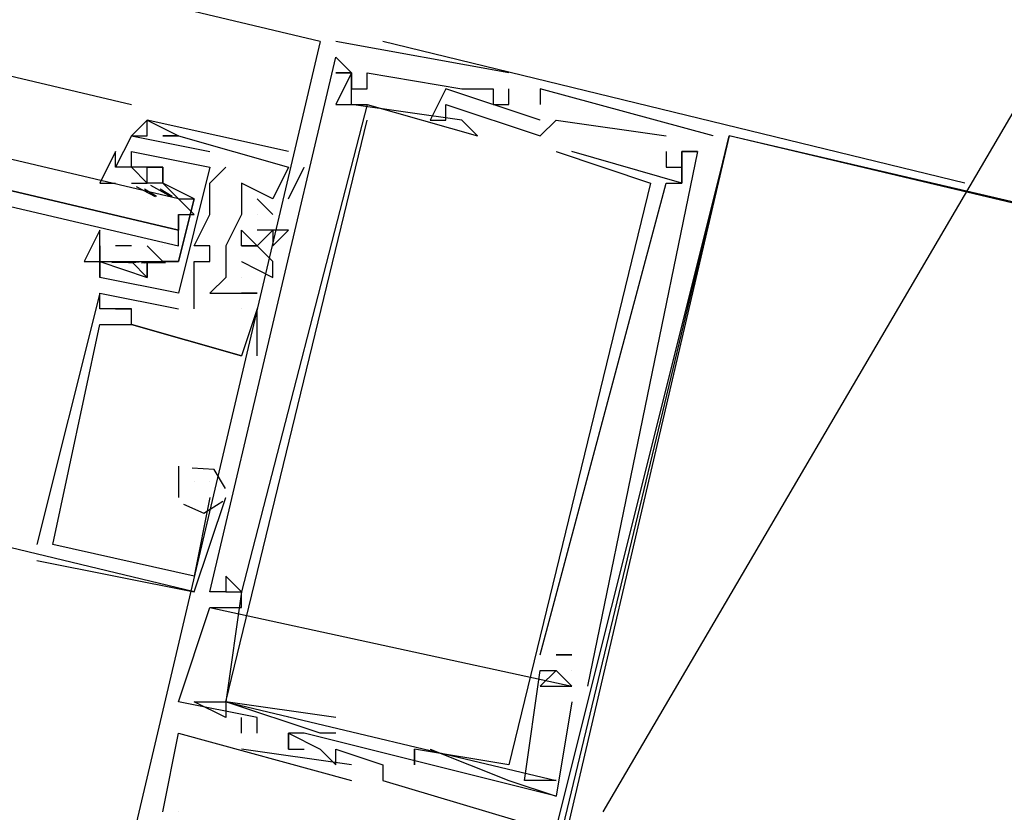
# Model space of a CAD drawing. Header units: feet. Extents: x -79 to 198, y -22 to 181.
# Tile 147 of 164: x 131.732 to 132.567, y 93.591 to 94.263. Entities that reach past the tile are written whole.
import ezdxf

# ---------------------------------------------------------------- set-up
doc = ezdxf.new("R2010")
doc.units = ezdxf.units.FT
doc.layers.add('A-LINEA', color=7, linetype='CONTINUOUS')

msp = doc.modelspace()

# ---------------------------------------------------------------- linework, layer by layer
at = {"layer": 'A-LINEA'}
for p, q in [((132.2267, 93.5911), (135.0133, 98.3511)), ((131.9867, 94.2444), (126.0133, 95.6711)), ((130.1867, 94.5778), (131.8267, 94.1911)), ((131.9867, 94.2444), (131.8267, 93.5644)), ((131.9867, 94.2444), (131.8267, 93.5644)), ((131.9867, 94.2444), (131.8267, 93.5644)), ((131.9867, 94.2444), (131.9867, 94.2444)), ((131.9867, 94.2444), (131.9867, 94.2444)), ((131.9867, 94.2444), (131.9867, 94.2444)), ((132.1467, 94.2178), (132, 94.2444)), ((132, 94.2444), (132, 94.2444)), ((132.1467, 94.2178), (132, 94.2444)), ((132, 94.2444), (132, 94.2444)), ((132.1467, 94.2178), (132, 94.2444)), ((132, 94.2444), (132, 94.2444)), ((132.5333, 94.1244), (132.04, 94.2444)), ((132, 94.2178), (132, 94.2178)), ((132, 94.2178), (132, 94.2178)), ((132, 94.2178), (132, 94.2178)), ((132, 94.2178), (132, 94.2178)), ((132, 94.2178), (132, 94.2178)), ((132, 94.2178), (132, 94.2178)), ((132.0133, 94.2178), (132.0133, 94.2178)), ((132.0133, 94.2178), (132.0133, 94.2178)), ((132.0133, 94.2178), (132.0133, 94.2178)), ((132.0133, 94.2178), (132.0133, 94.2178)), ((132.0133, 94.2178), (132.0133, 94.2178)), ((132.0133, 94.2178), (132.0133, 94.2178)), ((132.0133, 94.2178), (132.0133, 94.2178)), ((132.0133, 94.2178), (132.0133, 94.2178)), ((132.0133, 94.2178), (132.0133, 94.2178)), ((132.0267, 94.2178), (132.0267, 94.2178)), ((132.0267, 94.2178), (132.0267, 94.2178)), ((132.0267, 94.2178), (132.0267, 94.2178)), ((132.1467, 94.2178), (132.1467, 94.2178)), ((132.1467, 94.2178), (132.1467, 94.2178)), ((132.1467, 94.2178), (132.1467, 94.2178)), ((132.0133, 94.2044), (132.0133, 94.2044)), ((132.0133, 94.2044), (132.0133, 94.2044)), ((132.0133, 94.2044), (132.0133, 94.2044)), ((132.0267, 94.2044), (132.0267, 94.2044)), ((132.0267, 94.2044), (132.0267, 94.2044)), ((132.0267, 94.2044), (132.0267, 94.2044)), ((132.0933, 94.2044), (132.0933, 94.2044)), ((132.0933, 94.2044), (132.0933, 94.2044)), ((132.0933, 94.2044), (132.0933, 94.2044)), ((132.1067, 94.2044), (132.1067, 94.2044)), ((132.1067, 94.2044), (132.1067, 94.2044)), ((132.1067, 94.2044), (132.1067, 94.2044)), ((132.1067, 94.2044), (132.1067, 94.2044)), ((132.1067, 94.2044), (132.1067, 94.2044)), ((132.1067, 94.2044), (132.1067, 94.2044)), ((132.12, 94.2044), (132.12, 94.2044)), ((132.12, 94.2044), (132.12, 94.2044)), ((132.12, 94.2044), (132.12, 94.2044)), ((132.1333, 94.2044), (132.1333, 94.2044)), ((132.1333, 94.2044), (132.1333, 94.2044)), ((132.1333, 94.2044), (132.1333, 94.2044)), ((132.1467, 94.2044), (132.1467, 94.2044)), ((132.1467, 94.2044), (132.1467, 94.2044)), ((132.1467, 94.2044), (132.1467, 94.2044)), ((132.1733, 94.2044), (132.1733, 94.2044)), ((132.1733, 94.2044), (132.1733, 94.2044)), ((132.1733, 94.2044), (132.1733, 94.2044)), ((132, 94.1911), (132, 94.1911)), ((132, 94.1911), (132, 94.1911)), ((132, 94.1911), (132, 94.1911)), ((132.0133, 94.1911), (132.0133, 94.1911)), ((132.0133, 94.1911), (132.0133, 94.1911)), ((132.0133, 94.1911), (132.0133, 94.1911)), ((132.0267, 94.1911), (132.0267, 94.1911)), ((132.0267, 94.1911), (132.0267, 94.1911)), ((132.0267, 94.1911), (132.0267, 94.1911)), ((132.0267, 94.1911), (132.0267, 94.1911)), ((132.0267, 94.1911), (132.0267, 94.1911)), ((132.0267, 94.1911), (132.0267, 94.1911)), ((132.0933, 94.1911), (132.0933, 94.1911)), ((132.0933, 94.1911), (132.0933, 94.1911)), ((132.0933, 94.1911), (132.0933, 94.1911)), ((132.1333, 94.1911), (132.1333, 94.1911)), ((132.1333, 94.1911), (132.1333, 94.1911)), ((132.1333, 94.1911), (132.1333, 94.1911)), ((132.1467, 94.1911), (132.1467, 94.1911)), ((132.1467, 94.1911), (132.1467, 94.1911)), ((132.1467, 94.1911), (132.1467, 94.1911)), ((132.1733, 94.1911), (132.1733, 94.1911)), ((132.1733, 94.1911), (132.1733, 94.1911)), ((132.1733, 94.1911), (132.1733, 94.1911)), ((131.84, 94.1778), (131.84, 94.1778)), ((131.84, 94.1778), (131.84, 94.1778)), ((131.84, 94.1778), (131.84, 94.1778)), ((131.84, 94.1778), (131.84, 94.1778)), ((131.84, 94.1778), (131.84, 94.1778)), ((131.84, 94.1778), (131.84, 94.1778)), ((132.0267, 94.1778), (132.0267, 94.1778)), ((132.0267, 94.1778), (132.0267, 94.1778)), ((132.0267, 94.1778), (132.0267, 94.1778)), ((132.08, 94.1778), (132.08, 94.1778)), ((132.08, 94.1778), (132.08, 94.1778)), ((132.08, 94.1778), (132.08, 94.1778)), ((132.0933, 94.1778), (132.0933, 94.1778)), ((132.0933, 94.1778), (132.0933, 94.1778)), ((132.0933, 94.1778), (132.0933, 94.1778)), ((132.1067, 94.1778), (132.1067, 94.1778)), ((132.1067, 94.1778), (132.1067, 94.1778)), ((132.1067, 94.1778), (132.1067, 94.1778)), ((132.1733, 94.1778), (132.1733, 94.1778)), ((132.1733, 94.1778), (132.1733, 94.1778)), ((132.1733, 94.1778), (132.1733, 94.1778)), ((132.1867, 94.1778), (132.1867, 94.1778)), ((132.1867, 94.1778), (132.1867, 94.1778)), ((132.1867, 94.1778), (132.1867, 94.1778)), ((131.8267, 94.1644), (131.8133, 94.1378)), ((131.8267, 94.1644), (131.8133, 94.1378)), ((131.8267, 94.1644), (131.8933, 94.1511)), ((131.8267, 94.1644), (131.8267, 94.1644)), ((131.8267, 94.1644), (131.8267, 94.1644)), ((131.8267, 94.1644), (131.8933, 94.1511)), ((131.8267, 94.1644), (131.8267, 94.1644)), ((131.8267, 94.1644), (131.8267, 94.1644)), ((131.8267, 94.1644), (131.8267, 94.1644)), ((131.84, 94.1644), (131.84, 94.1644)), ((131.84, 94.1644), (131.84, 94.1644)), ((131.84, 94.1644), (131.84, 94.1644)), ((131.8533, 94.1644), (131.8533, 94.1644)), ((131.8533, 94.1644), (131.8533, 94.1644)), ((131.8533, 94.1644), (131.8533, 94.1644)), ((131.8667, 94.1644), (131.8667, 94.1644)), ((131.8667, 94.1644), (131.8667, 94.1644)), ((131.8667, 94.1644), (131.8667, 94.1644)), ((131.8667, 94.1644), (131.8667, 94.1644)), ((131.8667, 94.1644), (131.8667, 94.1644)), ((131.8667, 94.1644), (131.8667, 94.1644)), ((132.12, 94.1644), (132.12, 94.1644)), ((132.12, 94.1644), (132.12, 94.1644)), ((132.12, 94.1644), (132.12, 94.1644)), ((132.1733, 93.4978), (132.3333, 94.1644)), ((132.1733, 94.1644), (132.1733, 94.1644)), ((132.1733, 93.4978), (132.3333, 94.1644)), ((132.1733, 94.1644), (132.1733, 94.1644)), ((132.1733, 93.4978), (132.3333, 94.1644)), ((132.1733, 94.1644), (132.1733, 94.1644)), ((132.28, 94.1644), (132.28, 94.1644)), ((132.28, 94.1644), (132.28, 94.1644)), ((132.28, 94.1644), (132.28, 94.1644)), ((132.32, 94.1644), (132.32, 94.1644)), ((132.32, 94.1644), (132.32, 94.1644)), ((132.32, 94.1644), (132.32, 94.1644)), ((132.3333, 94.1644), (132.3333, 94.1644)), ((132.3333, 94.1644), (132.3333, 94.1644)), ((132.3333, 94.1644), (132.3333, 94.1644)), ((131.8267, 94.1511), (131.8267, 94.1511)), ((131.8267, 94.1511), (131.8267, 94.1511)), ((131.8267, 94.1511), (131.8267, 94.1511)), ((131.8267, 94.1511), (131.8267, 94.1511)), ((131.8933, 94.1511), (131.8933, 94.1511)), ((131.8933, 94.1511), (131.8933, 94.1511)), ((131.96, 94.1511), (131.96, 94.1511)), ((131.96, 94.1511), (131.96, 94.1511)), ((131.96, 94.1511), (131.96, 94.1511)), ((132.1867, 94.1511), (132.1867, 94.1511)), ((132.1867, 94.1511), (132.1867, 94.1511)), ((132.1867, 94.1511), (132.1867, 94.1511)), ((132.2, 94.1511), (132.2, 94.1511)), ((132.2, 94.1511), (132.2, 94.1511)), ((132.2, 94.1511), (132.2, 94.1511)), ((132.28, 94.1511), (132.28, 94.1511)), ((132.28, 94.1511), (132.28, 94.1511)), ((132.28, 94.1511), (132.28, 94.1511)), ((132.2933, 94.1511), (132.2933, 94.1511)), ((132.2933, 94.1511), (132.2933, 94.1511)), ((132.2933, 94.1511), (132.2933, 94.1511)), ((132.2933, 94.1511), (132.2933, 94.1511)), ((132.2933, 94.1511), (132.2933, 94.1511)), ((132.2933, 94.1511), (132.2933, 94.1511)), ((132.2933, 94.1511), (132.2933, 94.1511)), ((132.2933, 94.1511), (132.2933, 94.1511)), ((132.2933, 94.1511), (132.2933, 94.1511)), ((132.3067, 94.1511), (132.3067, 94.1511)), ((132.3067, 94.1511), (132.3067, 94.1511)), ((132.3067, 94.1511), (132.3067, 94.1511)), ((132.3067, 94.1511), (132.3067, 94.1511)), ((132.3067, 94.1511), (132.3067, 94.1511)), ((132.3067, 94.1511), (132.3067, 94.1511)), ((131.8133, 94.1378), (131.8133, 94.1378)), ((131.8133, 94.1378), (131.8133, 94.1378)), ((131.8267, 94.1378), (131.8267, 94.1378)), ((131.8267, 94.1378), (131.8267, 94.1378)), ((131.84, 94.1378), (131.84, 94.1378)), ((131.84, 94.1378), (131.84, 94.1378)), ((131.8533, 94.1378), (131.8533, 94.1378)), ((131.8533, 94.1378), (131.8533, 94.1378)), ((131.8533, 94.1378), (131.8533, 94.1378)), ((131.8533, 94.1378), (131.8533, 94.1378)), ((131.8933, 94.1378), (131.8933, 94.1378)), ((131.8933, 94.1378), (131.8933, 94.1378)), ((131.9067, 94.1378), (131.9067, 94.1378)), ((131.9067, 94.1378), (131.9067, 94.1378)), ((131.96, 94.1111), (131.9733, 94.1378)), ((131.96, 94.1378), (131.96, 94.1378)), ((131.96, 94.1378), (131.96, 94.1378)), ((131.96, 94.1111), (131.9733, 94.1378)), ((131.96, 94.1378), (131.96, 94.1378)), ((131.96, 94.1378), (131.96, 94.1378)), ((131.96, 94.1111), (131.9733, 94.1378)), ((131.96, 94.1378), (131.96, 94.1378)), ((131.96, 94.1378), (131.96, 94.1378)), ((131.9733, 94.1378), (131.9733, 94.1378)), ((131.9733, 94.1378), (131.9733, 94.1378)), ((131.9733, 94.1378), (131.9733, 94.1378)), ((132.28, 94.1378), (132.28, 94.1378)), ((132.28, 94.1378), (132.28, 94.1378)), ((132.28, 94.1378), (132.28, 94.1378)), ((132.2933, 94.1378), (132.2933, 94.1378)), ((132.2933, 94.1378), (132.2933, 94.1378)), ((132.2933, 94.1378), (132.2933, 94.1378)), ((131.8267, 94.1244), (131.8267, 94.1244)), ((131.8267, 94.1244), (131.84, 94.1244)), ((131.8267, 94.1244), (131.8267, 94.1244)), ((131.8307, 94.1214), (131.847, 94.113)), ((131.8378, 94.1196), (131.8479, 94.1134)), ((131.84, 94.1244), (131.84, 94.1244)), ((131.84, 94.1244), (131.84, 94.1244)), ((131.8428, 94.1225), (131.8607, 94.1128)), ((131.8511, 94.1196), (131.8612, 94.1134)), ((131.8533, 94.1244), (131.8533, 94.1244)), ((131.8533, 94.1244), (131.8533, 94.1244)), ((131.8933, 94.1244), (131.8933, 94.1244)), ((131.8933, 94.1244), (131.8933, 94.1244)), ((131.92, 94.1244), (131.92, 94.1244)), ((131.92, 94.1244), (131.92, 94.1244)), ((131.92, 94.1244), (131.92, 94.1244)), ((132.2667, 94.1244), (132.2667, 94.1244)), ((132.2667, 94.1244), (132.2667, 94.1244)), ((132.2667, 94.1244), (132.2667, 94.1244)), ((132.28, 94.1244), (132.28, 94.1244)), ((132.28, 94.1244), (132.28, 94.1244)), ((132.28, 94.1244), (132.28, 94.1244)), ((132.2933, 94.1244), (132.2933, 94.1244)), ((132.2933, 94.1244), (132.2933, 94.1244)), ((132.2933, 94.1244), (132.2933, 94.1244)), ((132.2933, 94.1244), (132.2933, 94.1244)), ((132.2933, 94.1244), (132.2933, 94.1244)), ((132.2933, 94.1244), (132.2933, 94.1244)), ((131.84, 94.1111), (131.84, 94.1111)), ((131.8533, 94.1111), (131.8533, 94.1111)), ((131.9333, 94.1111), (131.9467, 94.0978)), ((131.9333, 94.1111), (131.9333, 94.1111)), ((131.9333, 94.1111), (131.9467, 94.0978)), ((131.9333, 94.1111), (131.9333, 94.1111)), ((131.9333, 94.1111), (131.9467, 94.0978)), ((131.9333, 94.1111), (131.9333, 94.1111)), ((131.9467, 94.1111), (131.9467, 94.1111)), ((131.9467, 94.1111), (131.9467, 94.1111)), ((131.9467, 94.1111), (131.9467, 94.1111)), ((131.9467, 94.1111), (131.9467, 94.1111)), ((131.9467, 94.1111), (131.9467, 94.1111)), ((131.9467, 94.1111), (131.9467, 94.1111)), ((131.96, 94.1111), (131.96, 94.1111)), ((131.96, 94.1111), (131.96, 94.1111)), ((131.96, 94.1111), (131.96, 94.1111)), ((131.8667, 94.0978), (131.8667, 94.0844)), ((131.8933, 94.0978), (131.8933, 94.0978)), ((131.8933, 94.0978), (131.8933, 94.0978)), ((131.92, 94.0978), (131.92, 94.0978)), ((131.92, 94.0978), (131.92, 94.0978)), ((131.92, 94.0978), (131.92, 94.0978)), ((131.9333, 94.0978), (131.9333, 94.0978)), ((131.9333, 94.0978), (131.9333, 94.0978)), ((131.9333, 94.0978), (131.9333, 94.0978)), ((131.9467, 94.0978), (131.9467, 94.0978)), ((131.9467, 94.0978), (131.9467, 94.0978)), ((131.9467, 94.0978), (131.9467, 94.0978)), ((131.9333, 94.0844), (131.9333, 94.0844)), ((131.9333, 94.0844), (131.9333, 94.0844)), ((131.9333, 94.0844), (131.9333, 94.0844)), ((131.9467, 94.0844), (131.9467, 94.0844)), ((131.9467, 94.0844), (131.9467, 94.0844)), ((131.9467, 94.0844), (131.9467, 94.0844)), ((131.96, 94.0844), (131.96, 94.0844)), ((131.96, 94.0844), (131.96, 94.0844)), ((131.96, 94.0844), (131.96, 94.0844)), ((131.8, 94.0711), (131.8, 94.0444)), ((131.8, 94.0711), (131.8, 94.0711)), ((131.8, 94.0711), (131.8, 94.0444)), ((131.8, 94.0711), (131.8, 94.0711)), ((131.8133, 94.0711), (131.8133, 94.0711)), ((131.8267, 94.0711), (131.8133, 94.0711)), ((131.8133, 94.0711), (131.8133, 94.0711)), ((131.8267, 94.0711), (131.8267, 94.0711)), ((131.8533, 94.0711), (131.8533, 94.0711)), ((131.88, 94.0711), (131.88, 94.0711)), ((131.88, 94.0711), (131.88, 94.0711)), ((131.8933, 94.0711), (131.8933, 94.0711)), ((131.8933, 94.0711), (131.8933, 94.0711)), ((131.9067, 94.0711), (131.9067, 94.0711)), ((131.9067, 94.0711), (131.9067, 94.0711)), ((131.9067, 94.0711), (131.9067, 94.0711)), ((131.92, 94.0711), (131.92, 94.0711)), ((131.92, 94.0711), (131.92, 94.0711)), ((131.92, 94.0711), (131.92, 94.0711)), ((131.9333, 94.0711), (131.9333, 94.0711)), ((131.9333, 94.0711), (131.9333, 94.0711)), ((131.9333, 94.0711), (131.9333, 94.0711)), ((131.9467, 94.0711), (131.9467, 94.0711)), ((131.9467, 94.0711), (131.9467, 94.0711)), ((131.9467, 94.0711), (131.9467, 94.0711)), ((131.8, 94.0578), (131.8, 94.0578)), ((131.8, 94.0578), (131.8, 94.0578)), ((131.8285, 94.057), (131.8102, 94.0567)), ((131.8365, 94.0576), (131.8246, 94.0566)), ((131.8267, 94.0578), (131.8267, 94.0578)), ((131.8267, 94.0578), (131.8267, 94.0578)), ((131.8557, 94.0569), (131.8352, 94.0564)), ((131.8498, 94.0576), (131.8379, 94.0566)), ((131.84, 94.0578), (131.84, 94.0578)), ((131.84, 94.0578), (131.84, 94.0578)), ((131.88, 94.0578), (131.88, 94.0578)), ((131.88, 94.0578), (131.88, 94.0578)), ((131.8933, 94.0578), (131.8933, 94.0578)), ((131.8933, 94.0578), (131.8933, 94.0578)), ((131.92, 94.0578), (131.92, 94.0578)), ((131.92, 94.0578), (131.92, 94.0578)), ((131.92, 94.0578), (131.92, 94.0578)), ((131.9467, 94.0578), (131.9467, 94.0578)), ((131.9467, 94.0578), (131.9467, 94.0578)), ((131.9467, 94.0578), (131.9467, 94.0578)), ((131.8, 94.0444), (131.8, 94.0444)), ((131.8, 94.0444), (131.8, 94.0444)), ((131.8, 94.0444), (131.8, 94.0444)), ((131.8, 94.0444), (131.8, 94.0444)), ((131.84, 94.0444), (131.84, 94.0444)), ((131.84, 94.0444), (131.84, 94.0444)), ((131.84, 94.0444), (131.84, 94.0444)), ((131.84, 94.0444), (131.84, 94.0444)), ((131.88, 94.0444), (131.88, 94.0444)), ((131.88, 94.0444), (131.88, 94.0444)), ((131.9067, 94.0444), (131.9067, 94.0444)), ((131.9067, 94.0444), (131.9067, 94.0444)), ((131.9067, 94.0444), (131.9067, 94.0444)), ((131.92, 94.0444), (131.92, 94.0444)), ((131.92, 94.0444), (131.92, 94.0444)), ((131.92, 94.0444), (131.92, 94.0444)), ((131.9467, 94.0444), (131.9467, 94.0444)), ((131.9467, 94.0444), (131.9467, 94.0444)), ((131.9467, 94.0444), (131.9467, 94.0444)), ((131.8, 94.0311), (131.8667, 94.0178)), ((131.8, 94.0311), (131.8, 94.0311)), ((131.8, 94.0311), (131.8, 94.0311)), ((131.8, 94.0311), (131.8667, 94.0178)), ((131.8, 94.0311), (131.8, 94.0311)), ((131.8, 94.0311), (131.8, 94.0311)), ((131.8, 94.0311), (131.8, 94.0311)), ((131.8667, 94.0311), (131.8667, 94.0311)), ((131.8667, 94.0311), (131.8667, 94.0311)), ((131.8933, 94.0311), (131.8933, 94.0311)), ((131.8933, 94.0311), (131.8933, 94.0311)), ((131.8933, 94.0311), (131.8933, 94.0311)), ((131.92, 94.0311), (131.92, 94.0311)), ((131.92, 94.0311), (131.92, 94.0311)), ((131.92, 94.0311), (131.92, 94.0311)), ((131.9333, 94.0311), (131.9333, 94.0311)), ((131.9333, 94.0311), (131.9333, 94.0311)), ((131.9333, 94.0311), (131.9333, 94.0311)), ((131.9333, 94.0311), (131.9333, 94.0311)), ((131.9333, 94.0311), (131.9333, 94.0311)), ((131.9333, 94.0311), (131.9333, 94.0311)), ((131.8, 94.0178), (131.8, 94.0178)), ((131.8, 94.0178), (131.8, 94.0178)), ((131.8, 94.0178), (131.8, 94.0178)), ((131.8133, 94.0178), (131.8133, 94.0178)), ((131.8133, 94.0178), (131.8133, 94.0178)), ((131.8133, 94.0178), (131.8133, 94.0178)), ((131.8267, 94.0178), (131.8267, 94.0178)), ((131.8267, 94.0178), (131.8267, 94.0178)), ((131.8267, 94.0178), (131.8267, 94.0178)), ((131.8267, 94.0178), (131.8267, 94.0178)), ((131.8267, 94.0178), (131.8267, 94.0178)), ((131.8267, 94.0178), (131.8267, 94.0178)), ((131.8667, 94.0178), (131.8667, 94.0178)), ((131.8667, 94.0178), (131.8667, 94.0178)), ((131.88, 94.0178), (131.88, 94.0178)), ((131.88, 94.0178), (131.88, 94.0178)), ((131.92, 94.0178), (131.92, 94.0178)), ((131.92, 94.0178), (131.92, 94.0178)), ((131.92, 94.0178), (131.92, 94.0178)), ((131.9333, 93.9778), (131.9333, 94.0178)), ((131.9333, 94.0178), (131.9333, 94.0178)), ((131.9333, 94.0178), (131.9333, 94.0178)), ((131.9333, 93.9778), (131.9333, 94.0178)), ((131.9333, 94.0178), (131.9333, 94.0178)), ((131.9333, 94.0178), (131.9333, 94.0178)), ((131.9333, 93.9778), (131.9333, 94.0178)), ((131.9333, 94.0178), (131.9333, 94.0178)), ((131.9333, 94.0178), (131.9333, 94.0178)), ((131.8, 94.0044), (131.8, 94.0044)), ((131.8, 94.0044), (131.8, 94.0044)), ((131.8, 94.0044), (131.8, 94.0044)), ((131.8267, 94.0044), (131.8267, 94.0044)), ((131.8267, 94.0044), (131.8267, 94.0044)), ((131.8267, 94.0044), (131.8267, 94.0044)), ((131.8267, 94.0044), (131.8267, 94.0044)), ((131.8267, 94.0044), (131.8267, 94.0044)), ((131.8267, 94.0044), (131.8267, 94.0044)), ((131.92, 93.9778), (131.92, 93.9778)), ((131.92, 93.9778), (131.92, 93.9778)), ((131.92, 93.9778), (131.92, 93.9778)), ((131.92, 93.9778), (131.92, 93.9778)), ((131.92, 93.9778), (131.92, 93.9778)), ((131.92, 93.9778), (131.92, 93.9778)), ((131.9333, 93.9778), (131.9333, 93.9778)), ((131.9333, 93.9778), (131.9333, 93.9778)), ((131.9333, 93.9778), (131.9333, 93.9778)), ((131.8667, 93.8844), (131.8667, 93.8711)), ((131.8667, 93.8844), (131.8667, 93.8844)), ((131.8667, 93.8844), (131.8667, 93.8711)), ((131.8667, 93.8844), (131.8667, 93.8844)), ((131.8667, 93.8844), (131.8667, 93.8711)), ((131.8667, 93.8844), (131.8667, 93.8844)), ((131.8667, 93.8711), (131.8667, 93.8578)), ((131.8667, 93.8711), (131.8667, 93.8711)), ((131.8667, 93.8711), (131.8667, 93.8578)), ((131.8667, 93.8711), (131.8667, 93.8711)), ((131.8667, 93.8711), (131.8667, 93.8578)), ((131.8667, 93.8711), (131.8667, 93.8711)), ((131.88, 93.8711), (131.88, 93.8711)), ((131.88, 93.8711), (131.88, 93.8711)), ((131.88, 93.8711), (131.88, 93.8711)), ((131.8933, 93.8711), (131.8933, 93.8711)), ((131.8933, 93.8711), (131.8933, 93.8711)), ((131.8933, 93.8711), (131.8933, 93.8711)), ((131.8933, 93.8711), (131.8933, 93.8711)), ((131.8933, 93.8711), (131.8933, 93.8711)), ((131.8933, 93.8711), (131.8933, 93.8711)), ((131.8667, 93.8578), (131.8667, 93.8578)), ((131.8667, 93.8578), (131.8667, 93.8578)), ((131.8667, 93.8578), (131.8667, 93.8578)), ((131.88, 93.7778), (131.9067, 93.8578)), ((131.88, 93.7778), (131.9067, 93.8578)), ((131.88, 93.7778), (131.9067, 93.8578)), ((131.8933, 93.8578), (131.8933, 93.8578)), ((131.8933, 93.8578), (131.8933, 93.8578)), ((131.8933, 93.8578), (131.8933, 93.8578)), ((131.8933, 93.8578), (131.8933, 93.8578)), ((131.8933, 93.8578), (131.8933, 93.8578)), ((131.8933, 93.8578), (131.8933, 93.8578)), ((131.9067, 93.8578), (131.9067, 93.8578)), ((131.9067, 93.8578), (131.9067, 93.8578)), ((131.9067, 93.8578), (131.9067, 93.8578)), ((131.7467, 93.8178), (131.7467, 93.8178)), ((131.7467, 93.8178), (131.7467, 93.8178)), ((131.7467, 93.8178), (131.7467, 93.8178)), ((131.76, 93.8178), (131.76, 93.8178)), ((131.76, 93.8178), (131.76, 93.8178)), ((131.76, 93.8178), (131.76, 93.8178)), ((131.7467, 93.8044), (131.88, 93.7778)), ((131.7467, 93.8044), (131.7467, 93.8044)), ((131.7467, 93.8044), (131.88, 93.7778)), ((131.7467, 93.8044), (131.7467, 93.8044)), ((131.7467, 93.8044), (131.88, 93.7778)), ((131.7467, 93.8044), (131.7467, 93.8044)), ((131.88, 93.7911), (131.88, 93.7911)), ((131.88, 93.7911), (131.88, 93.7911)), ((131.88, 93.7911), (131.88, 93.7911)), ((131.88, 93.7911), (131.88, 93.7911)), ((131.88, 93.7911), (131.88, 93.7911)), ((131.88, 93.7911), (131.88, 93.7911)), ((131.9067, 93.7911), (131.9067, 93.7911)), ((131.9067, 93.7911), (131.9067, 93.7911)), ((131.9067, 93.7911), (131.9067, 93.7911)), ((131.88, 93.7778), (131.88, 93.7778)), ((131.88, 93.7778), (131.88, 93.7778)), ((131.88, 93.7778), (131.88, 93.7778)), ((131.8933, 93.7778), (131.8933, 93.7778)), ((131.8933, 93.7778), (131.8933, 93.7778)), ((131.8933, 93.7778), (131.8933, 93.7778)), ((131.9067, 93.7778), (131.9067, 93.7778)), ((131.9067, 93.7778), (131.9067, 93.7778)), ((131.9067, 93.7778), (131.9067, 93.7778)), ((131.9067, 93.7778), (131.9067, 93.7778)), ((131.9067, 93.7778), (131.9067, 93.7778)), ((131.9067, 93.7778), (131.9067, 93.7778)), ((131.92, 93.7778), (131.92, 93.7778)), ((131.92, 93.7778), (131.92, 93.7778)), ((131.92, 93.7778), (131.92, 93.7778)), ((131.92, 93.7778), (131.92, 93.7778)), ((131.92, 93.7778), (131.92, 93.7778)), ((131.92, 93.7778), (131.92, 93.7778)), ((131.92, 93.7778), (131.92, 93.7778)), ((131.92, 93.7778), (131.92, 93.7778)), ((131.92, 93.7778), (131.92, 93.7778)), ((131.8933, 93.7644), (132.2, 93.6978)), ((131.8933, 93.7644), (131.8933, 93.7644)), ((131.8933, 93.7644), (132.2, 93.6978)), ((131.8933, 93.7644), (131.8933, 93.7644)), ((131.8933, 93.7644), (132.2, 93.6978)), ((131.8933, 93.7644), (131.8933, 93.7644)), ((131.92, 93.7644), (131.92, 93.7644)), ((131.92, 93.7644), (131.92, 93.7644)), ((131.92, 93.7644), (131.92, 93.7644)), ((132.1733, 93.7244), (132.1733, 93.7244)), ((132.1733, 93.7244), (132.1733, 93.7244)), ((132.1733, 93.7244), (132.1733, 93.7244)), ((132.2, 93.7244), (132.1867, 93.7244)), ((132.1867, 93.7244), (132.1867, 93.7244)), ((132.2, 93.7244), (132.1867, 93.7244)), ((132.1867, 93.7244), (132.1867, 93.7244)), ((132.2, 93.7244), (132.1867, 93.7244)), ((132.1867, 93.7244), (132.1867, 93.7244)), ((132.2, 93.7244), (132.2, 93.7244)), ((132.2, 93.7244), (132.2, 93.7244)), ((132.2, 93.7244), (132.2, 93.7244)), ((132.1733, 93.7111), (132.1733, 93.7111)), ((132.1733, 93.7111), (132.1733, 93.7111)), ((132.1733, 93.7111), (132.1733, 93.7111)), ((132.1867, 93.7111), (132.1867, 93.7111)), ((132.1867, 93.7111), (132.1867, 93.7111)), ((132.1867, 93.7111), (132.1867, 93.7111)), ((132.1867, 93.7111), (132.1867, 93.7111)), ((132.1867, 93.7111), (132.1867, 93.7111)), ((132.1867, 93.7111), (132.1867, 93.7111)), ((132.2, 93.7111), (132.2, 93.7111)), ((132.2, 93.7111), (132.2, 93.7111)), ((132.2, 93.7111), (132.2, 93.7111)), ((132.2, 93.7111), (132.2, 93.7111)), ((132.2, 93.7111), (132.2, 93.7111)), ((132.2, 93.7111), (132.2, 93.7111)), ((132.2, 93.7111), (132.2, 93.7111)), ((132.2, 93.7111), (132.2, 93.7111)), ((132.2, 93.7111), (132.2, 93.7111)), ((132.2, 93.7111), (132.2, 93.7111)), ((132.2, 93.7111), (132.2, 93.7111)), ((132.2, 93.7111), (132.2, 93.7111)), ((132.1733, 93.6978), (132.1733, 93.6978)), ((132.1733, 93.6978), (132.1733, 93.6978)), ((132.1733, 93.6978), (132.1733, 93.6978)), ((132.2, 93.6978), (132.2, 93.6978)), ((132.2, 93.6978), (132.2, 93.6978)), ((132.2, 93.6978), (132.2, 93.6978)), ((132.2, 93.6978), (132.2, 93.6978)), ((132.2, 93.6978), (132.2, 93.6978)), ((132.2, 93.6978), (132.2, 93.6978)), ((132.2133, 93.6978), (132.2133, 93.6978)), ((132.2133, 93.6978), (132.2133, 93.6978)), ((132.2133, 93.6978), (132.2133, 93.6978)), ((131.8667, 93.6844), (131.8667, 93.6844)), ((131.8667, 93.6844), (131.8667, 93.6844)), ((131.8667, 93.6844), (131.8667, 93.6844)), ((131.8667, 93.6844), (131.8667, 93.6844)), ((131.8667, 93.6844), (131.8667, 93.6844)), ((131.8667, 93.6844), (131.8667, 93.6844)), ((131.88, 93.6844), (131.88, 93.6844)), ((131.88, 93.6844), (131.88, 93.6844)), ((131.88, 93.6844), (131.88, 93.6844)), ((131.9067, 93.6844), (131.9067, 93.6844)), ((131.9067, 93.6844), (131.9067, 93.6844)), ((131.9067, 93.6844), (131.9067, 93.6844)), ((131.9067, 93.6844), (131.9067, 93.6844)), ((131.9067, 93.6844), (131.9067, 93.6844)), ((131.9067, 93.6844), (131.9067, 93.6844)), ((131.9067, 93.6844), (131.9067, 93.6844)), ((131.9067, 93.6844), (131.9067, 93.6844)), ((131.9067, 93.6844), (131.9067, 93.6844)), ((132.2, 93.6844), (132.2, 93.6844)), ((132.2, 93.6844), (132.2, 93.6844)), ((132.2, 93.6844), (132.2, 93.6844)), ((131.9067, 93.6711), (131.9067, 93.6711)), ((131.9067, 93.6711), (131.9067, 93.6711)), ((131.9067, 93.6711), (131.9067, 93.6711)), ((131.92, 93.6711), (131.92, 93.6711)), ((131.92, 93.6711), (131.92, 93.6711)), ((131.92, 93.6711), (131.92, 93.6711)), ((131.9333, 93.6711), (131.9333, 93.6711)), ((131.9333, 93.6711), (131.9333, 93.6711)), ((131.9333, 93.6711), (131.9333, 93.6711)), ((131.96, 93.6711), (131.96, 93.6711)), ((131.96, 93.6711), (131.96, 93.6711)), ((131.96, 93.6711), (131.96, 93.6711)), ((131.96, 93.6711), (131.96, 93.6711)), ((131.96, 93.6711), (131.96, 93.6711)), ((131.96, 93.6711), (131.96, 93.6711)), ((132, 93.6711), (132, 93.6711)), ((132, 93.6711), (132, 93.6711)), ((132, 93.6711), (132, 93.6711)), ((131.8667, 93.6578), (131.8667, 93.6578)), ((131.8667, 93.6578), (131.8667, 93.6578)), ((131.8667, 93.6578), (131.8667, 93.6578)), ((131.92, 93.6578), (131.92, 93.6578)), ((131.92, 93.6578), (131.92, 93.6578)), ((131.92, 93.6578), (131.92, 93.6578)), ((131.92, 93.6578), (131.92, 93.6578)), ((131.92, 93.6578), (131.92, 93.6578)), ((131.92, 93.6578), (131.92, 93.6578)), ((131.9333, 93.6578), (131.9333, 93.6578)), ((131.9333, 93.6578), (131.9333, 93.6578)), ((131.9333, 93.6578), (131.9333, 93.6578)), ((131.9333, 93.6578), (131.9333, 93.6578)), ((131.9333, 93.6578), (131.9333, 93.6578)), ((131.9333, 93.6578), (131.9333, 93.6578)), ((131.96, 93.6578), (131.96, 93.6578)), ((131.96, 93.6578), (131.96, 93.6578)), ((131.96, 93.6578), (131.96, 93.6578)), ((131.96, 93.6578), (131.96, 93.6578)), ((131.96, 93.6578), (131.96, 93.6578)), ((131.96, 93.6578), (131.96, 93.6578)), ((131.96, 93.6578), (131.96, 93.6578)), ((131.96, 93.6578), (131.96, 93.6578)), ((131.96, 93.6578), (131.96, 93.6578)), ((131.9733, 93.6578), (131.9733, 93.6578)), ((131.9733, 93.6578), (131.9733, 93.6578)), ((131.9733, 93.6578), (131.9733, 93.6578)), ((131.9733, 93.6578), (131.9733, 93.6578)), ((131.9733, 93.6578), (131.9733, 93.6578)), ((131.9733, 93.6578), (131.9733, 93.6578)), ((131.9867, 93.6578), (131.9867, 93.6578)), ((131.9867, 93.6578), (131.9867, 93.6578)), ((131.9867, 93.6578), (131.9867, 93.6578)), ((132, 93.6578), (132, 93.6578)), ((132, 93.6578), (132, 93.6578)), ((132, 93.6578), (132, 93.6578)), ((132.0133, 93.6311), (131.92, 93.6444)), ((131.92, 93.6444), (131.92, 93.6444)), ((132.0133, 93.6311), (131.92, 93.6444)), ((131.92, 93.6444), (131.92, 93.6444)), ((132.0133, 93.6311), (131.92, 93.6444)), ((131.92, 93.6444), (131.92, 93.6444)), ((131.96, 93.6444), (131.96, 93.6444)), ((131.96, 93.6444), (131.96, 93.6444)), ((131.96, 93.6444), (131.96, 93.6444)), ((131.96, 93.6444), (131.96, 93.6444)), ((131.96, 93.6444), (131.96, 93.6444)), ((131.96, 93.6444), (131.96, 93.6444)), ((131.9733, 93.6444), (131.9733, 93.6444)), ((131.9733, 93.6444), (131.9733, 93.6444)), ((131.9733, 93.6444), (131.9733, 93.6444)), ((131.9867, 93.6444), (131.9867, 93.6444)), ((131.9867, 93.6444), (131.9867, 93.6444)), ((131.9867, 93.6444), (131.9867, 93.6444)), ((132, 93.6444), (132, 93.6444)), ((132, 93.6444), (132, 93.6444)), ((132, 93.6444), (132, 93.6444)), ((132.0667, 93.6444), (132.0667, 93.6444)), ((132.0667, 93.6444), (132.0667, 93.6444)), ((132.0667, 93.6444), (132.0667, 93.6444)), ((132.0667, 93.6444), (132.0667, 93.6444)), ((132.0667, 93.6444), (132.0667, 93.6444)), ((132.0667, 93.6444), (132.0667, 93.6444)), ((132.0667, 93.6444), (132.0667, 93.6444)), ((132.0667, 93.6444), (132.0667, 93.6444)), ((132.0667, 93.6444), (132.0667, 93.6444)), ((132.08, 93.6444), (132.08, 93.6444)), ((132.08, 93.6444), (132.08, 93.6444)), ((132.08, 93.6444), (132.08, 93.6444)), ((132, 93.6311), (132, 93.6311)), ((132, 93.6311), (132, 93.6311)), ((132, 93.6311), (132, 93.6311)), ((132.0133, 93.6311), (132.0133, 93.6311)), ((132.0133, 93.6311), (132.0133, 93.6311)), ((132.0133, 93.6311), (132.0133, 93.6311)), ((132.04, 93.6311), (132.04, 93.6311)), ((132.04, 93.6311), (132.04, 93.6311)), ((132.04, 93.6311), (132.04, 93.6311)), ((132.0667, 93.6311), (132.0667, 93.6311)), ((132.0667, 93.6311), (132.0667, 93.6311)), ((132.0667, 93.6311), (132.0667, 93.6311)), ((132.1467, 93.6311), (132.1467, 93.6311)), ((132.1467, 93.6311), (132.1467, 93.6311)), ((132.1467, 93.6311), (132.1467, 93.6311)), ((132.0133, 93.6178), (132.0133, 93.6178)), ((132.0133, 93.6178), (132.0133, 93.6178)), ((132.0133, 93.6178), (132.0133, 93.6178)), ((132.04, 93.6178), (132.04, 93.6178)), ((132.04, 93.6178), (132.04, 93.6178)), ((132.04, 93.6178), (132.04, 93.6178)), ((132.1467, 93.6178), (132.1467, 93.6178)), ((132.1467, 93.6178), (132.1467, 93.6178)), ((132.1467, 93.6178), (132.1467, 93.6178)), ((132.16, 93.6178), (132.16, 93.6178)), ((132.16, 93.6178), (132.16, 93.6178)), ((132.16, 93.6178), (132.16, 93.6178)), ((132.1867, 93.6178), (132.1867, 93.6178)), ((132.1867, 93.6178), (132.1867, 93.6178)), ((132.1867, 93.6178), (132.1867, 93.6178)), ((132.1867, 93.6044), (132.1867, 93.6044)), ((132.1867, 93.6044), (132.1867, 93.6044)), ((132.1867, 93.6044), (132.1867, 93.6044)), ((132.1867, 93.6044), (132.1867, 93.6044)), ((132.1867, 93.6044), (132.1867, 93.6044)), ((132.1867, 93.6044), (132.1867, 93.6044)), ((131.8533, 93.5911), (131.8533, 93.5911)), ((131.8533, 93.5911), (131.8533, 93.5911)), ((131.8533, 93.5911), (131.8533, 93.5911)), ((131.8667, 93.5911), (131.8667, 93.5911)), ((131.8667, 93.5911), (131.8667, 93.5911)), ((131.8667, 93.5911), (131.8667, 93.5911))]:
    msp.add_line(p, q, dxfattribs=at)
for points in [[(130.16, 94.4711), (131.8667, 94.0711), (131.8667, 94.0844), (130.1733, 94.4844), (131.8667, 94.0844), (131.8667, 94.0978), (131.88, 94.0978), (131.8667, 94.1111), (130.1733, 94.5111)], [(131.88, 93.7778), (130.1067, 94.2044), (129, 94.4578)], [(131.9067, 93.7778), (131.8933, 93.7778), (132, 94.2311)], [(131.9067, 93.7778), (131.8933, 93.7778), (132, 94.2311)], [(131.9067, 93.7778), (131.8933, 93.7778), (132, 94.2311)], [(132, 94.2311), (132.0133, 94.2178), (132.0133, 94.2044), (132.0267, 94.2044), (132.0267, 94.2178), (132.1067, 94.2044), (132.12, 94.2044)], [(132, 94.2311), (132.0133, 94.2178), (132.0133, 94.2044), (132.0267, 94.2044), (132.0267, 94.2178), (132.1067, 94.2044), (132.12, 94.2044)], [(132, 94.2311), (132.0133, 94.2178), (132.0133, 94.2044), (132.0267, 94.2044), (132.0267, 94.2178), (132.1067, 94.2044), (132.12, 94.2044)], [(132.0267, 94.1911), (132.12, 94.1644), (132.1067, 94.1778), (132.0133, 94.1911), (132.0133, 94.2178), (132, 94.2178), (132.0133, 94.2178), (132, 94.1911), (132.0267, 94.1911), (131.92, 93.7778), (131.9067, 93.7911), (131.9067, 93.7778), (131.92, 93.7778), (131.9067, 93.6844)], [(132.0267, 94.1911), (132.12, 94.1644), (132.1067, 94.1778), (132.0133, 94.1911), (132.0133, 94.2178), (132, 94.2178), (132.0133, 94.2178), (132, 94.1911), (132.0267, 94.1911), (131.92, 93.7778), (131.9067, 93.7911), (131.9067, 93.7778), (131.92, 93.7778), (131.9067, 93.6844)], [(132.0267, 94.1911), (132.12, 94.1644), (132.1067, 94.1778), (132.0133, 94.1911), (132.0133, 94.2178), (132, 94.2178), (132.0133, 94.2178), (132, 94.1911), (132.0267, 94.1911), (131.92, 93.7778), (131.9067, 93.7911), (131.9067, 93.7778), (131.92, 93.7778), (131.9067, 93.6844)], [(132.1733, 94.1778), (132.0933, 94.2044), (132.08, 94.1778), (132.0933, 94.1778), (132.0933, 94.1911), (132.1733, 94.1644), (132.1867, 94.1778), (132.28, 94.1644)], [(132.1733, 94.1778), (132.0933, 94.2044), (132.08, 94.1778), (132.0933, 94.1778), (132.0933, 94.1911), (132.1733, 94.1644), (132.1867, 94.1778), (132.28, 94.1644)], [(132.1733, 94.1778), (132.0933, 94.2044), (132.08, 94.1778), (132.0933, 94.1778), (132.0933, 94.1911), (132.1733, 94.1644), (132.1867, 94.1778), (132.28, 94.1644)], [(132.1067, 94.2044), (132.1333, 94.2044), (132.1333, 94.1911), (132.1467, 94.1911), (132.1467, 94.2044)], [(132.1067, 94.2044), (132.1333, 94.2044), (132.1333, 94.1911), (132.1467, 94.1911), (132.1467, 94.2044)], [(132.1067, 94.2044), (132.1333, 94.2044), (132.1333, 94.1911), (132.1467, 94.1911), (132.1467, 94.2044)], [(132.32, 94.1644), (132.1733, 94.2044), (132.1733, 94.1911)], [(132.32, 94.1644), (132.1733, 94.2044), (132.1733, 94.1911)], [(132.32, 94.1644), (132.1733, 94.2044), (132.1733, 94.1911)], [(131.96, 94.1511), (131.84, 94.1778), (131.8267, 94.1644), (131.84, 94.1644), (131.84, 94.1778), (131.8667, 94.1644), (131.8533, 94.1644), (131.8667, 94.1644), (131.96, 94.1378), (131.9467, 94.1111), (131.92, 94.1244), (131.92, 94.0978), (131.9067, 94.0711), (131.9067, 94.0444), (131.8933, 94.0311), (131.9333, 94.0311)], [(131.96, 94.1511), (131.84, 94.1778), (131.8267, 94.1644), (131.84, 94.1644), (131.84, 94.1778), (131.8667, 94.1644), (131.8533, 94.1644), (131.8667, 94.1644), (131.96, 94.1378), (131.9467, 94.1111), (131.92, 94.1244), (131.92, 94.0978), (131.9067, 94.0711), (131.9067, 94.0444), (131.8933, 94.0311), (131.9333, 94.0311)], [(131.96, 94.1511), (131.84, 94.1778), (131.8267, 94.1644), (131.84, 94.1644), (131.84, 94.1778), (131.8667, 94.1644), (131.8533, 94.1644), (131.8667, 94.1644), (131.96, 94.1378), (131.9467, 94.1111), (131.92, 94.1244), (131.92, 94.0978), (131.9067, 94.0711), (131.9067, 94.0444), (131.8933, 94.0311), (131.9333, 94.0311)], [(132, 93.6711), (131.9067, 93.6844), (132.0267, 94.1778)], [(132, 93.6711), (131.9067, 93.6844), (132.0267, 94.1778)], [(132, 93.6711), (131.9067, 93.6844), (132.0267, 94.1778)], [(132.1333, 93.3644), (132.9467, 93.1644), (133.1333, 93.9778), (132.3333, 94.1644), (132.1333, 93.3644)], [(132.1467, 93.3644), (132.9333, 93.1778), (133.12, 93.9778), (132.3333, 94.1644), (132.1467, 93.3644)], [(131.8, 94.0711), (131.8, 94.0844), (131.7867, 94.0578), (131.8, 94.0578), (131.8, 94.0711), (131.8, 94.0578), (131.8133, 94.0578), (131.8267, 94.0578), (131.84, 94.0578), (131.8667, 94.0578), (131.88, 94.1111), (131.8533, 94.1244), (131.84, 94.1244), (131.8267, 94.1378), (131.8133, 94.1378), (131.8133, 94.1511), (131.8, 94.1244), (131.8133, 94.1244)], [(131.84, 94.1244), (131.84, 94.1378), (131.8533, 94.1378), (131.8533, 94.1244), (131.8533, 94.1378), (131.8267, 94.1378), (131.8267, 94.1511), (131.8933, 94.1378)], [(131.84, 94.1244), (131.84, 94.1378), (131.8533, 94.1378), (131.8533, 94.1244), (131.8533, 94.1378), (131.8267, 94.1378), (131.8267, 94.1511), (131.8933, 94.1378)], [(132.1867, 94.1511), (132.2667, 94.1244), (132.1467, 93.6311), (132.0667, 93.6444), (132.0667, 93.6444)], [(132.1867, 94.1511), (132.2667, 94.1244), (132.1467, 93.6311), (132.0667, 93.6444), (132.0667, 93.6444)], [(132.1867, 94.1511), (132.2667, 94.1244), (132.1467, 93.6311), (132.0667, 93.6444), (132.0667, 93.6444)], [(132.1733, 93.7244), (132.28, 94.1244), (132.2933, 94.1244), (132.2933, 94.1511)], [(132.1733, 93.7244), (132.28, 94.1244), (132.2933, 94.1244), (132.2933, 94.1511)], [(132.1733, 93.7244), (132.28, 94.1244), (132.2933, 94.1244), (132.2933, 94.1511)], [(132.3067, 94.1511), (132.2933, 94.1511), (132.2933, 94.1244), (132.2, 94.1511)], [(132.3067, 94.1511), (132.2933, 94.1511), (132.2933, 94.1244), (132.2, 94.1511)], [(132.3067, 94.1511), (132.2933, 94.1511), (132.2933, 94.1244), (132.2, 94.1511)], [(132.28, 94.1511), (132.28, 94.1378), (132.2933, 94.1378), (132.2933, 94.1511), (132.3067, 94.1511), (132.2133, 93.6978)], [(132.28, 94.1511), (132.28, 94.1378), (132.2933, 94.1378), (132.2933, 94.1511), (132.3067, 94.1511), (132.2133, 93.6978)], [(132.28, 94.1511), (132.28, 94.1378), (132.2933, 94.1378), (132.2933, 94.1511), (132.3067, 94.1511), (132.2133, 93.6978)], [(131.8933, 94.1378), (131.8667, 94.0311), (131.8, 94.0444), (131.8, 94.0578), (131.84, 94.0444), (131.84, 94.0578), (131.84, 94.0444), (131.8267, 94.0578)], [(131.8933, 94.1378), (131.8667, 94.0311), (131.8, 94.0444), (131.8, 94.0578), (131.84, 94.0444), (131.84, 94.0578), (131.84, 94.0444), (131.8267, 94.0578)], [(131.88, 94.0178), (131.88, 94.0444), (131.88, 94.0578), (131.8933, 94.0578), (131.8933, 94.0711), (131.88, 94.0711), (131.8933, 94.0978), (131.8933, 94.1244), (131.9067, 94.1378)], [(131.88, 94.0178), (131.88, 94.0444), (131.88, 94.0578), (131.8933, 94.0578), (131.8933, 94.0711), (131.88, 94.0711), (131.8933, 94.0978), (131.8933, 94.1244), (131.9067, 94.1378)], [(131.8533, 94.1244), (131.8667, 94.1111), (131.88, 94.1111), (131.8667, 94.0578), (131.8533, 94.0578), (131.84, 94.0711)], [(131.92, 94.0711), (131.92, 94.0844), (131.9333, 94.0711), (131.92, 94.0711), (131.9333, 94.0711), (131.92, 94.0711)], [(131.92, 94.0711), (131.92, 94.0844), (131.9333, 94.0711), (131.92, 94.0711), (131.9333, 94.0711), (131.92, 94.0711)], [(131.92, 94.0711), (131.92, 94.0844), (131.9333, 94.0711), (131.92, 94.0711), (131.9333, 94.0711), (131.92, 94.0711)], [(131.9333, 94.0711), (131.9467, 94.0844), (131.9467, 94.0711), (131.96, 94.0844), (131.9333, 94.0844)], [(131.9333, 94.0711), (131.9467, 94.0844), (131.9467, 94.0711), (131.96, 94.0844), (131.9333, 94.0844)], [(131.9333, 94.0711), (131.9467, 94.0844), (131.9467, 94.0711), (131.96, 94.0844), (131.9333, 94.0844)], [(131.92, 94.0578), (131.9467, 94.0444), (131.9467, 94.0578), (131.9333, 94.0711)], [(131.92, 94.0578), (131.9467, 94.0444), (131.9467, 94.0578), (131.9333, 94.0711)], [(131.92, 94.0578), (131.9467, 94.0444), (131.9467, 94.0578), (131.9333, 94.0711)], [(131.9333, 94.0178), (131.92, 93.9778), (131.8267, 94.0044), (131.8267, 94.0178), (131.8133, 94.0178), (131.8267, 94.0178), (131.8, 94.0178), (131.8, 94.0311), (131.7467, 93.8178)], [(131.9333, 94.0178), (131.92, 93.9778), (131.8267, 94.0044), (131.8267, 94.0178), (131.8133, 94.0178), (131.8267, 94.0178), (131.8, 94.0178), (131.8, 94.0311), (131.7467, 93.8178)], [(131.9333, 94.0178), (131.92, 93.9778), (131.8267, 94.0044), (131.8267, 94.0178), (131.8133, 94.0178), (131.8267, 94.0178), (131.8, 94.0178), (131.8, 94.0311), (131.7467, 93.8178)], [(131.9333, 94.0311), (131.9333, 94.0311), (131.92, 94.0311)], [(131.9333, 94.0311), (131.9333, 94.0311), (131.92, 94.0311)], [(131.9333, 94.0311), (131.9333, 94.0311), (131.92, 94.0311)], [(131.8933, 93.8578), (131.88, 93.7911), (131.76, 93.8178), (131.8, 94.0044), (131.8267, 94.0044), (131.8267, 94.0044), (131.92, 93.9778), (131.92, 93.9778)], [(131.8933, 93.8578), (131.88, 93.7911), (131.76, 93.8178), (131.8, 94.0044), (131.8267, 94.0044), (131.8267, 94.0044), (131.92, 93.9778), (131.92, 93.9778)], [(131.8933, 93.8578), (131.88, 93.7911), (131.76, 93.8178), (131.8, 94.0044), (131.8267, 94.0044), (131.8267, 94.0044), (131.92, 93.9778), (131.92, 93.9778)], [(131.9066, 93.8655), (131.897, 93.8816), (131.8782, 93.8826)], [(131.9066, 93.8655), (131.897, 93.8816), (131.8782, 93.8826)], [(131.9066, 93.8655), (131.897, 93.8816), (131.8782, 93.8826)], [(131.871, 93.8521), (131.8882, 93.8445), (131.9041, 93.8546)], [(131.871, 93.8521), (131.8882, 93.8445), (131.9041, 93.8546)], [(131.871, 93.8521), (131.8882, 93.8445), (131.9041, 93.8546)], [(131.9333, 93.6578), (131.9333, 93.6711), (131.8667, 93.6844), (131.8933, 93.7644), (131.92, 93.7644), (131.92, 93.7778)], [(131.9333, 93.6578), (131.9333, 93.6711), (131.8667, 93.6844), (131.8933, 93.7644), (131.92, 93.7644), (131.92, 93.7778)], [(131.9333, 93.6578), (131.9333, 93.6711), (131.8667, 93.6844), (131.8933, 93.7644), (131.92, 93.7644), (131.92, 93.7778)], [(132.1867, 93.7244), (132.2, 93.7244), (132.2, 93.7244)], [(132.1867, 93.7244), (132.2, 93.7244), (132.2, 93.7244)], [(132.1867, 93.7244), (132.2, 93.7244), (132.2, 93.7244)], [(132.1867, 93.6178), (132.16, 93.6178), (132.1733, 93.7111), (132.1867, 93.7111)], [(132.1867, 93.6178), (132.16, 93.6178), (132.1733, 93.7111), (132.1867, 93.7111)], [(132.1867, 93.6178), (132.16, 93.6178), (132.1733, 93.7111), (132.1867, 93.7111)], [(132.2, 93.6978), (132.1867, 93.7111), (132.1733, 93.6978), (132.2, 93.6978)], [(132.2, 93.6978), (132.1867, 93.7111), (132.1733, 93.6978), (132.2, 93.6978)], [(132.2, 93.6978), (132.1867, 93.7111), (132.1733, 93.6978), (132.2, 93.6978)], [(132, 93.6578), (132, 93.6578), (131.9867, 93.6578), (131.9067, 93.6844), (131.9067, 93.6711), (131.88, 93.6844), (131.9067, 93.6844), (132.1867, 93.6178)], [(132, 93.6578), (132, 93.6578), (131.9867, 93.6578), (131.9067, 93.6844), (131.9067, 93.6711), (131.88, 93.6844), (131.9067, 93.6844), (132.1867, 93.6178)], [(132, 93.6578), (132, 93.6578), (131.9867, 93.6578), (131.9067, 93.6844), (131.9067, 93.6711), (131.88, 93.6844), (131.9067, 93.6844), (132.1867, 93.6178)], [(132.2, 93.6844), (132.1867, 93.6044), (131.9733, 93.6578), (131.96, 93.6578)], [(132.2, 93.6844), (132.1867, 93.6044), (131.9733, 93.6578), (131.96, 93.6578)], [(132.2, 93.6844), (132.1867, 93.6044), (131.9733, 93.6578), (131.96, 93.6578)], [(131.92, 93.6578), (131.92, 93.6578), (131.92, 93.6711)], [(131.92, 93.6578), (131.92, 93.6578), (131.92, 93.6711)], [(131.92, 93.6578), (131.92, 93.6578), (131.92, 93.6711)], [(131.8533, 93.5911), (131.8667, 93.6578), (132.0133, 93.6178)], [(131.8533, 93.5911), (131.8667, 93.6578), (132.0133, 93.6178)], [(131.8533, 93.5911), (131.8667, 93.6578), (132.0133, 93.6178)], [(131.96, 93.6578), (131.96, 93.6444), (131.9733, 93.6444)], [(131.96, 93.6444), (131.96, 93.6578), (131.9867, 93.6444), (132, 93.6311), (132, 93.6444), (132.04, 93.6311), (132.04, 93.6178), (132.1733, 93.5778), (132.16, 93.5244)], [(131.96, 93.6578), (131.96, 93.6444), (131.9733, 93.6444)], [(131.96, 93.6444), (131.96, 93.6578), (131.9867, 93.6444), (132, 93.6311), (132, 93.6444), (132.04, 93.6311), (132.04, 93.6178), (132.1733, 93.5778), (132.16, 93.5244)], [(131.96, 93.6578), (131.96, 93.6444), (131.9733, 93.6444)], [(131.96, 93.6444), (131.96, 93.6578), (131.9867, 93.6444), (132, 93.6311), (132, 93.6444), (132.04, 93.6311), (132.04, 93.6178), (132.1733, 93.5778), (132.16, 93.5244)], [(132.0667, 93.6311), (132.0667, 93.6444), (132.0667, 93.6311)], [(132.0667, 93.6311), (132.0667, 93.6444), (132.0667, 93.6311)], [(132.0667, 93.6311), (132.0667, 93.6444), (132.0667, 93.6311)], [(132.08, 93.6444), (132.1467, 93.6178), (132.1867, 93.6044)], [(132.08, 93.6444), (132.1467, 93.6178), (132.1867, 93.6044)], [(132.08, 93.6444), (132.1467, 93.6178), (132.1867, 93.6044)]]:
    msp.add_lwpolyline(points, dxfattribs=at)

doc.saveas('drawing.dxf')
